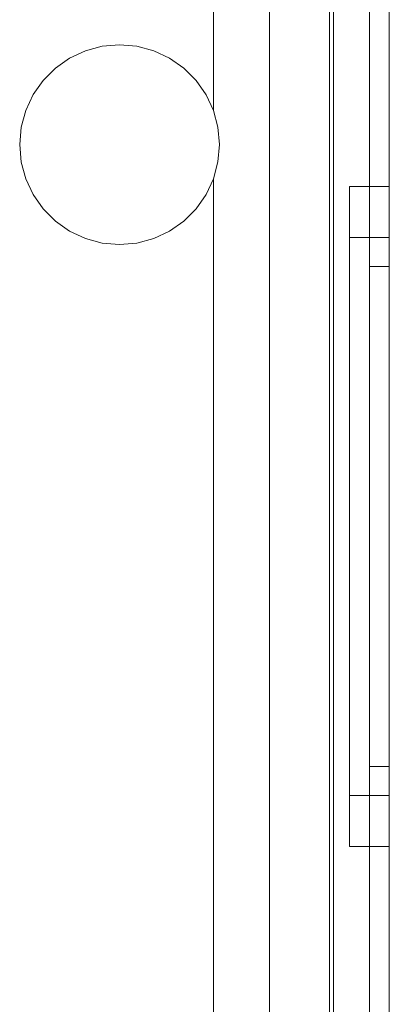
# Model space of a CAD drawing. Extents: x -620 to 300, y 62 to 1112.
# Tile 15 of 200: x -454.565 to -454.38, y 365.636 to 366.128. Entities that reach past the tile are written whole.
import ezdxf

# ---------------------------------------------------------------- set-up
doc = ezdxf.new("R2010")
doc.units = 0
doc.layers.get('0').update_dxf_attribs({"lineweight": 13})

# ---------------------------------------------------------------- blocks, each defined once
blk = doc.blocks.new('Blockreferenz-A06CPVPRL0')
at = {"color": 9, "linetype": 'ByBlock', "lineweight": -2, "ltscale": 0.13, "true_color": 0xc1c9c4}
for p, q in [((-454.40834, 368.11551), (-454.40834, 364.81551)), ((-454.38034, 364.81551), (-454.38034, 368.11551)), ((-454.38034, 364.81551), (-454.38034, 368.11551)), ((-454.39034, 367.99551), (-454.39034, 364.93551)), ((-454.39034, 364.93551), (-454.39034, 367.99551)), ((-454.38034, 364.93551), (-454.38034, 367.99551)), ((-454.38034, 367.99551), (-454.38034, 364.93551)), ((-454.44034, 367.93951), (-454.44034, 364.99151)), ((-454.40834, 364.99151), (-454.40834, 367.93951)), ((-454.39034, 366.46551), (-454.39034, 364.92551)), ((-454.39034, 366.46551), (-454.39034, 364.92551)), ((-454.38034, 364.92551), (-454.38034, 366.46551)), ((-454.38034, 366.46551), (-454.38034, 364.92551)), ((-454.46834, 366.08257), (-454.46834, 366.20051)), ((-454.46834, 366.20051), (-454.46834, 366.08257)), ((-454.44034, 365.14551), (-454.44034, 366.20051)), ((-454.41034, 366.16551), (-454.41034, 364.81551)), ((-454.53243, 366.1125), (-454.524, 366.11475)), ((-454.524, 366.11475), (-454.53243, 366.1125)), ((-454.524, 366.11475), (-454.51532, 366.11551)), ((-454.51532, 366.11551), (-454.524, 366.11475)), ((-454.51532, 366.11551), (-454.50663, 366.11474)), ((-454.50663, 366.11474), (-454.51532, 366.11551)), ((-454.50663, 366.11474), (-454.49821, 366.11248)), ((-454.49821, 366.11248), (-454.50663, 366.11474)), ((-454.54033, 366.10882), (-454.53243, 366.1125)), ((-454.53243, 366.1125), (-454.54033, 366.10882)), ((-454.49821, 366.11248), (-454.49031, 366.10879)), ((-454.49031, 366.10879), (-454.49821, 366.11248)), ((-454.54747, 366.10382), (-454.54033, 366.10882)), ((-454.54033, 366.10882), (-454.54747, 366.10382)), ((-454.49031, 366.10879), (-454.48318, 366.10379)), ((-454.48318, 366.10379), (-454.49031, 366.10879)), ((-454.55364, 366.09765), (-454.54747, 366.10382)), ((-454.54747, 366.10382), (-454.55364, 366.09765)), ((-454.48318, 366.10379), (-454.47702, 366.09762)), ((-454.47702, 366.09762), (-454.48318, 366.10379)), ((-454.55864, 366.09051), (-454.55364, 366.09765)), ((-454.55364, 366.09765), (-454.55864, 366.09051)), ((-454.47702, 366.09762), (-454.47202, 366.09047)), ((-454.47202, 366.09047), (-454.47702, 366.09762)), ((-454.56233, 366.08261), (-454.55864, 366.09051)), ((-454.55864, 366.09051), (-454.56233, 366.08261)), ((-454.47202, 366.09047), (-454.46834, 366.08257)), ((-454.46834, 366.08257), (-454.47202, 366.09047)), ((-454.56458, 366.07419), (-454.56233, 366.08261)), ((-454.56233, 366.08261), (-454.56458, 366.07419)), ((-454.4661, 366.07417), (-454.46834, 366.08257)), ((-454.46834, 366.08257), (-454.4661, 366.07417)), ((-454.46834, 366.08257), (-454.46834, 366.08257)), ((-454.56534, 366.06551), (-454.56458, 366.07419)), ((-454.56458, 366.07419), (-454.56534, 366.06551)), ((-454.46534, 366.06551), (-454.4661, 366.07417)), ((-454.4661, 366.07417), (-454.46534, 366.06551)), ((-454.56458, 366.05682), (-454.56534, 366.06551)), ((-454.56534, 366.06551), (-454.56458, 366.05682)), ((-454.4661, 366.05685), (-454.46534, 366.06551)), ((-454.46534, 366.06551), (-454.4661, 366.05685)), ((-454.56233, 366.0484), (-454.56458, 366.05682)), ((-454.56458, 366.05682), (-454.56233, 366.0484)), ((-454.46834, 366.04845), (-454.4661, 366.05685)), ((-454.4661, 366.05685), (-454.46834, 366.04845)), ((-454.55864, 366.0405), (-454.56233, 366.0484)), ((-454.56233, 366.0484), (-454.55864, 366.0405)), ((-454.46834, 366.04845), (-454.47202, 366.04054)), ((-454.47202, 366.04054), (-454.46834, 366.04845)), ((-454.46834, 365.14551), (-454.46834, 366.04845)), ((-454.46834, 366.04845), (-454.46834, 365.14551)), ((-454.46834, 366.04845), (-454.46834, 366.04845)), ((-454.38034, 366.04451), (-454.40034, 366.04451)), ((-454.40034, 366.04451), (-454.40034, 366.03888)), ((-454.40034, 366.04451), (-454.40034, 366.03888)), ((-454.38034, 366.03888), (-454.38034, 366.04451)), ((-454.38034, 366.04451), (-454.38034, 366.03888)), ((-454.55364, 366.03336), (-454.55864, 366.0405)), ((-454.55864, 366.0405), (-454.55364, 366.03336)), ((-454.47202, 366.04054), (-454.47702, 366.0334)), ((-454.47702, 366.0334), (-454.47202, 366.04054)), ((-454.40034, 366.03888), (-454.40034, 366.0224)), ((-454.40034, 366.03888), (-454.40034, 366.0224)), ((-454.38034, 366.0224), (-454.38034, 366.03888)), ((-454.38034, 366.03888), (-454.38034, 366.0224)), ((-454.54747, 366.0272), (-454.55364, 366.03336)), ((-454.55364, 366.03336), (-454.54747, 366.0272)), ((-454.47702, 366.0334), (-454.48318, 366.02723)), ((-454.48318, 366.02723), (-454.47702, 366.0334)), ((-454.54033, 366.0222), (-454.54747, 366.0272)), ((-454.54747, 366.0272), (-454.54033, 366.0222)), ((-454.48318, 366.02723), (-454.49031, 366.02222)), ((-454.49031, 366.02222), (-454.48318, 366.02723)), ((-454.53243, 366.01852), (-454.54033, 366.0222)), ((-454.54033, 366.0222), (-454.53243, 366.01852)), ((-454.49031, 366.02222), (-454.49821, 366.01853)), ((-454.49821, 366.01853), (-454.49031, 366.02222)), ((-454.40034, 366.0224), (-454.40034, 365.99618)), ((-454.40034, 366.0224), (-454.40034, 365.99618)), ((-454.38034, 365.99618), (-454.38034, 366.0224)), ((-454.38034, 366.0224), (-454.38034, 365.99618)), ((-454.524, 366.01626), (-454.53243, 366.01852)), ((-454.53243, 366.01852), (-454.524, 366.01626)), ((-454.51532, 366.01551), (-454.524, 366.01626)), ((-454.524, 366.01626), (-454.51532, 366.01551)), ((-454.50663, 366.01627), (-454.51532, 366.01551)), ((-454.51532, 366.01551), (-454.50663, 366.01627)), ((-454.49821, 366.01853), (-454.50663, 366.01627)), ((-454.50663, 366.01627), (-454.49821, 366.01853)), ((-454.38034, 366.01911), (-454.40034, 366.01911)), ((-454.40034, 366.01911), (-454.40034, 366.01435)), ((-454.40034, 366.01911), (-454.40034, 366.01435)), ((-454.38034, 366.01642), (-454.38034, 366.01911)), ((-454.38034, 366.01911), (-454.38034, 366.01642)), ((-454.38034, 366.00848), (-454.38034, 366.01642)), ((-454.38034, 366.01642), (-454.38034, 366.00848)), ((-454.40034, 366.01435), (-454.40034, 366.0004)), ((-454.40034, 366.01435), (-454.40034, 366.0004)), ((-454.38034, 365.99558), (-454.38034, 366.00848)), ((-454.38034, 366.00848), (-454.38034, 365.99558)), ((-454.38034, 366.00451), (-454.39034, 366.00451)), ((-454.39034, 366.00451), (-454.39034, 366.00211)), ((-454.39034, 366.00451), (-454.39034, 366.00211)), ((-454.39034, 366.00211), (-454.39034, 365.99499)), ((-454.39034, 366.00211), (-454.39034, 365.99499)), ((-454.38034, 366.00211), (-454.38034, 366.00451)), ((-454.38034, 366.00451), (-454.38034, 366.00211)), ((-454.38034, 365.99499), (-454.38034, 366.00211)), ((-454.38034, 366.00211), (-454.38034, 365.99499)), ((-454.40034, 366.0004), (-454.40034, 365.97822)), ((-454.40034, 366.0004), (-454.40034, 365.97822)), ((-454.40034, 365.99618), (-454.40034, 365.96201)), ((-454.40034, 365.99618), (-454.40034, 365.96201)), ((-454.39034, 365.99499), (-454.39034, 365.98344)), ((-454.39034, 365.99499), (-454.39034, 365.98344)), ((-454.38034, 365.96201), (-454.38034, 365.99618)), ((-454.38034, 365.99618), (-454.38034, 365.96201)), ((-454.38034, 365.97822), (-454.38034, 365.99558)), ((-454.38034, 365.99558), (-454.38034, 365.97822)), ((-454.38034, 365.98344), (-454.38034, 365.99499)), ((-454.38034, 365.99499), (-454.38034, 365.98344)), ((-454.39034, 365.98344), (-454.39034, 365.9679)), ((-454.39034, 365.98344), (-454.39034, 365.9679)), ((-454.38034, 365.9679), (-454.38034, 365.98344)), ((-454.38034, 365.98344), (-454.38034, 365.9679)), ((-454.40034, 365.97822), (-454.40034, 365.94931)), ((-454.40034, 365.97822), (-454.40034, 365.94931)), ((-454.38034, 365.95706), (-454.38034, 365.97822)), ((-454.38034, 365.97822), (-454.38034, 365.95706)), ((-454.39034, 365.9679), (-454.39034, 365.94895)), ((-454.39034, 365.9679), (-454.39034, 365.94895)), ((-454.38034, 365.94895), (-454.38034, 365.9679)), ((-454.38034, 365.9679), (-454.38034, 365.94895)), ((-454.40034, 365.96201), (-454.40034, 365.92221)), ((-454.40034, 365.96201), (-454.40034, 365.92221)), ((-454.38034, 365.92221), (-454.38034, 365.96201)), ((-454.38034, 365.96201), (-454.38034, 365.92221)), ((-454.38034, 365.93293), (-454.38034, 365.95706)), ((-454.38034, 365.95706), (-454.38034, 365.93293)), ((-454.40034, 365.94931), (-454.40034, 365.91564)), ((-454.40034, 365.94931), (-454.40034, 365.91564)), ((-454.39034, 365.94895), (-454.39034, 365.92734)), ((-454.39034, 365.94895), (-454.39034, 365.92734)), ((-454.38034, 365.92734), (-454.38034, 365.94895)), ((-454.38034, 365.94895), (-454.38034, 365.92734)), ((-454.38034, 365.90674), (-454.38034, 365.93293)), ((-454.38034, 365.93293), (-454.38034, 365.90674)), ((-454.39034, 365.92734), (-454.39034, 365.90389)), ((-454.39034, 365.92734), (-454.39034, 365.90389)), ((-454.38034, 365.90389), (-454.38034, 365.92734)), ((-454.38034, 365.92734), (-454.38034, 365.90389)), ((-454.40034, 365.92221), (-454.40034, 365.87951)), ((-454.40034, 365.92221), (-454.40034, 365.87951)), ((-454.38034, 365.87951), (-454.38034, 365.92221)), ((-454.38034, 365.92221), (-454.38034, 365.87951)), ((-454.40034, 365.91564), (-454.40034, 365.87951)), ((-454.40034, 365.91564), (-454.40034, 365.87951)), ((-454.39034, 365.90389), (-454.39034, 365.87951)), ((-454.39034, 365.90389), (-454.39034, 365.87951)), ((-454.38034, 365.87951), (-454.38034, 365.90674)), ((-454.38034, 365.90674), (-454.38034, 365.87951)), ((-454.38034, 365.87951), (-454.38034, 365.90389)), ((-454.38034, 365.90389), (-454.38034, 365.87951)), ((-454.40034, 365.87951), (-454.40034, 365.84338)), ((-454.40034, 365.87951), (-454.40034, 365.8368)), ((-454.40034, 365.87951), (-454.40034, 365.84338)), ((-454.40034, 365.87951), (-454.40034, 365.8368)), ((-454.39034, 365.87951), (-454.39034, 365.85512)), ((-454.39034, 365.87951), (-454.39034, 365.85512)), ((-454.38034, 365.85227), (-454.38034, 365.87951)), ((-454.38034, 365.8368), (-454.38034, 365.87951)), ((-454.38034, 365.85512), (-454.38034, 365.87951)), ((-454.38034, 365.87951), (-454.38034, 365.85227)), ((-454.38034, 365.87951), (-454.38034, 365.8368)), ((-454.38034, 365.87951), (-454.38034, 365.85512)), ((-454.39034, 365.85512), (-454.39034, 365.83167)), ((-454.39034, 365.85512), (-454.39034, 365.83167)), ((-454.38034, 365.83167), (-454.38034, 365.85512)), ((-454.38034, 365.85512), (-454.38034, 365.83167)), ((-454.38034, 365.82608), (-454.38034, 365.85227)), ((-454.38034, 365.85227), (-454.38034, 365.82608)), ((-454.40034, 365.84338), (-454.40034, 365.80971)), ((-454.40034, 365.84338), (-454.40034, 365.80971)), ((-454.40034, 365.8368), (-454.40034, 365.79701)), ((-454.40034, 365.8368), (-454.40034, 365.79701)), ((-454.38034, 365.79701), (-454.38034, 365.8368)), ((-454.38034, 365.8368), (-454.38034, 365.79701)), ((-454.39034, 365.83167), (-454.39034, 365.81006)), ((-454.39034, 365.83167), (-454.39034, 365.81006)), ((-454.38034, 365.81006), (-454.38034, 365.83167)), ((-454.38034, 365.83167), (-454.38034, 365.81006)), ((-454.38034, 365.80195), (-454.38034, 365.82608)), ((-454.38034, 365.82608), (-454.38034, 365.80195)), ((-454.40034, 365.80971), (-454.40034, 365.78079)), ((-454.40034, 365.80971), (-454.40034, 365.78079)), ((-454.39034, 365.81006), (-454.39034, 365.79112)), ((-454.39034, 365.81006), (-454.39034, 365.79112)), ((-454.38034, 365.79112), (-454.38034, 365.81006)), ((-454.38034, 365.81006), (-454.38034, 365.79112)), ((-454.38034, 365.78079), (-454.38034, 365.80195)), ((-454.38034, 365.80195), (-454.38034, 365.78079)), ((-454.40034, 365.79701), (-454.40034, 365.76283)), ((-454.40034, 365.79701), (-454.40034, 365.76283)), ((-454.38034, 365.76283), (-454.38034, 365.79701)), ((-454.38034, 365.79701), (-454.38034, 365.76283)), ((-454.39034, 365.79112), (-454.39034, 365.77557)), ((-454.39034, 365.79112), (-454.39034, 365.77557)), ((-454.38034, 365.77557), (-454.38034, 365.79112)), ((-454.38034, 365.79112), (-454.38034, 365.77557)), ((-454.40034, 365.78079), (-454.40034, 365.75861)), ((-454.40034, 365.78079), (-454.40034, 365.75861)), ((-454.38034, 365.76343), (-454.38034, 365.78079)), ((-454.38034, 365.78079), (-454.38034, 365.76343)), ((-454.39034, 365.77557), (-454.39034, 365.76402)), ((-454.39034, 365.77557), (-454.39034, 365.76402)), ((-454.38034, 365.76402), (-454.38034, 365.77557)), ((-454.38034, 365.77557), (-454.38034, 365.76402)), ((-454.40034, 365.76283), (-454.40034, 365.73661)), ((-454.40034, 365.76283), (-454.40034, 365.73661)), ((-454.39034, 365.76402), (-454.39034, 365.75691)), ((-454.39034, 365.76402), (-454.39034, 365.75691)), ((-454.38034, 365.75691), (-454.38034, 365.76402)), ((-454.38034, 365.76402), (-454.38034, 365.75691)), ((-454.38034, 365.75053), (-454.38034, 365.76343)), ((-454.38034, 365.76343), (-454.38034, 365.75053)), ((-454.38034, 365.73661), (-454.38034, 365.76283)), ((-454.38034, 365.76283), (-454.38034, 365.73661)), ((-454.40034, 365.75861), (-454.40034, 365.74466)), ((-454.40034, 365.75861), (-454.40034, 365.74466)), ((-454.39034, 365.75691), (-454.39034, 365.75451)), ((-454.39034, 365.75691), (-454.39034, 365.75451)), ((-454.38034, 365.75451), (-454.38034, 365.75691)), ((-454.38034, 365.75691), (-454.38034, 365.75451)), ((-454.39034, 365.75451), (-454.38034, 365.75451)), ((-454.38034, 365.74259), (-454.38034, 365.75053)), ((-454.38034, 365.75053), (-454.38034, 365.74259)), ((-454.40034, 365.74466), (-454.40034, 365.73991)), ((-454.40034, 365.74466), (-454.40034, 365.73991)), ((-454.38034, 365.73991), (-454.38034, 365.74259)), ((-454.38034, 365.74259), (-454.38034, 365.73991)), ((-454.40034, 365.73991), (-454.38034, 365.73991)), ((-454.40034, 365.73661), (-454.40034, 365.72013)), ((-454.40034, 365.73661), (-454.40034, 365.72013)), ((-454.38034, 365.72013), (-454.38034, 365.73661)), ((-454.38034, 365.73661), (-454.38034, 365.72013)), ((-454.40034, 365.72013), (-454.40034, 365.71451)), ((-454.40034, 365.72013), (-454.40034, 365.71451)), ((-454.38034, 365.71451), (-454.38034, 365.72013)), ((-454.38034, 365.72013), (-454.38034, 365.71451)), ((-454.40034, 365.71451), (-454.38034, 365.71451))]:
    blk.add_line(p, q, dxfattribs=at)

msp = doc.modelspace()

# ---------------------------------------------------------------- block references
at = {"ltscale": 0.13}
msp.add_blockref('Blockreferenz-A06CPVPRL0', (0, 0), dxfattribs=at)

doc.saveas('drawing.dxf')
